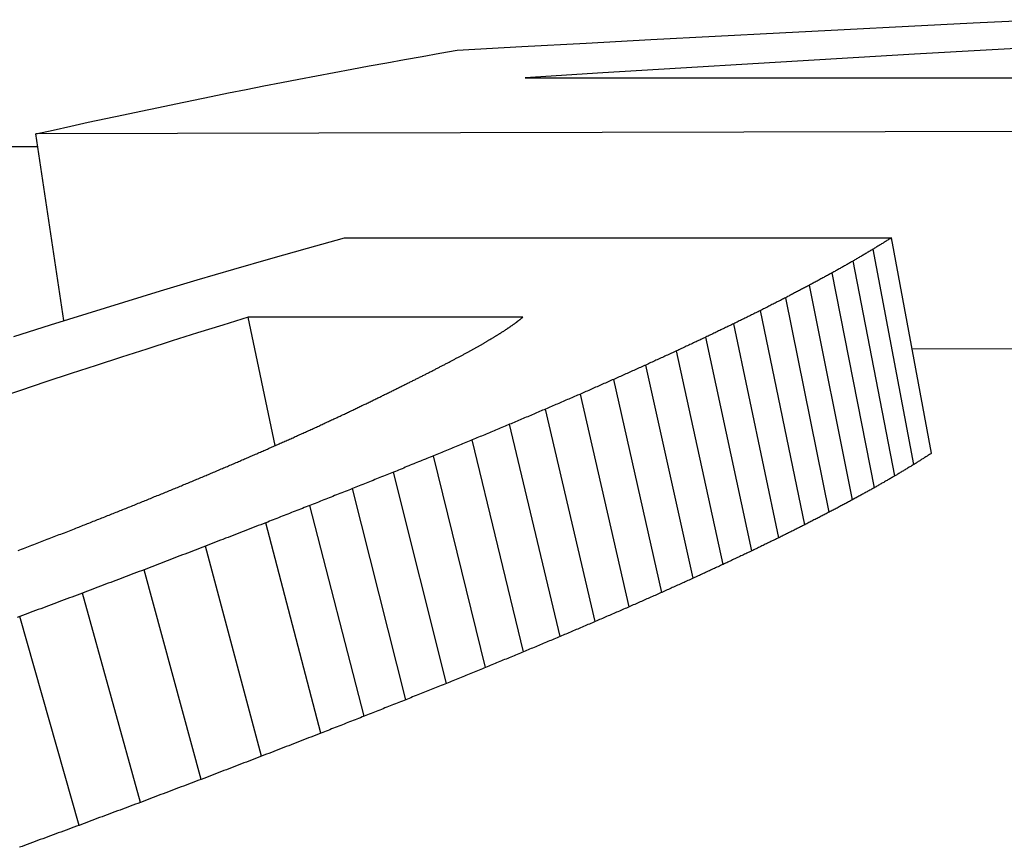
# Model space of a CAD drawing. Header units: millimetres. Extents: x -24 to 3572, y -10 to 482.
# Tile 16 of 26: x 207.5 to 209.73, y 470.83 to 472.7. Entities that reach past the tile are written whole.
import ezdxf

# ---------------------------------------------------------------- set-up
doc = ezdxf.new("R2010")
doc.units = ezdxf.units.MM
doc.layers.add('DETAIL', color=2, linetype='Continuous')

msp = doc.modelspace()

# ---------------------------------------------------------------- linework, layer by layer
at = {"layer": 'DETAIL'}
for p, q in [((208.6464, 472.5672), (211.488, 472.5672)), ((210.9235, 472.4486), (207.5391, 472.4401)), ((207.6028, 472.0178), (207.5391, 472.4401)), ((195.5755, 472.4115), (207.5434, 472.4115)), ((208.2374, 472.2053), (209.4758, 472.2052)), ((209.5665, 471.7176), (209.4758, 472.2052)), ((209.5263, 471.6922), (209.4341, 472.1794)), ((209.4831, 471.6662), (209.3893, 472.1529)), ((209.4369, 471.6396), (209.3413, 472.1258)), ((209.3875, 471.6123), (209.2903, 472.098)), ((209.335, 471.5844), (209.2362, 472.0696)), ((209.2795, 471.5558), (209.179, 472.0405)), ((208.6414, 472.0254), (208.0198, 472.0254)), ((208.0806, 471.7349), (208.0198, 472.0254)), ((209.221, 471.5265), (209.1188, 472.0107)), ((209.1593, 471.4966), (209.0555, 471.9803)), ((209.0946, 471.466), (208.9891, 471.9492)), ((210.997, 471.9567), (209.5227, 471.9531)), ((209.0268, 471.4348), (208.9196, 471.9173)), ((208.956, 471.4028), (208.8471, 471.8848)), ((208.8822, 471.3702), (208.7716, 471.8516)), ((208.8054, 471.3369), (208.693, 471.8177)), ((208.7256, 471.3029), (208.6115, 471.7831)), ((208.6429, 471.2682), (208.527, 471.7478)), ((208.5571, 471.2328), (208.4395, 471.7117)), ((208.4684, 471.1967), (208.349, 471.675)), ((208.3767, 471.1599), (208.2556, 471.6375)), ((208.282, 471.1223), (208.1591, 471.5993)), ((208.1843, 471.0841), (208.0597, 471.5604)), ((208.0498, 471.0319), (207.9228, 471.5072)), ((207.9137, 470.9797), (207.7844, 471.4541)), ((207.7761, 470.9276), (207.6446, 471.4011)), ((207.637, 470.8756), (207.5032, 471.3481))]:
    msp.add_line(p, q, dxfattribs=at)
at = {"layer": 'DETAIL', "flags": 128}
for points in [[(208.4931, 472.6298), (208.6389, 472.6379), (208.7848, 472.6459), (208.9307, 472.6538), (209.0767, 472.6616), (209.2226, 472.6693), (209.3685, 472.6768), (209.5145, 472.6843), (209.6605, 472.6916), (209.8065, 472.6988)], [(209.8802, 472.6404), (209.7039, 472.6304), (209.5276, 472.6204), (209.3513, 472.6101), (209.175, 472.5996), (208.9988, 472.589), (208.8226, 472.5782), (208.6464, 472.5672)], [(207.5391, 472.4401), (207.5787, 472.449), (207.6183, 472.4578), (207.6579, 472.4665), (207.6976, 472.4751), (207.7373, 472.4836), (207.7769, 472.4921), (207.8166, 472.5004), (207.8563, 472.5087), (207.896, 472.5169), (207.9358, 472.525), (207.9755, 472.533), (208.0153, 472.541), (208.055, 472.5488), (208.0948, 472.5566), (208.1346, 472.5643), (208.1743, 472.5719), (208.2142, 472.5795), (208.254, 472.5869), (208.2938, 472.5942), (208.3336, 472.6015), (208.3735, 472.6087), (208.4133, 472.6158), (208.4532, 472.6228), (208.4931, 472.6298)], [(207.4897, 471.982), (207.5725, 472.0083), (207.6553, 472.0342), (207.7383, 472.0598), (207.8213, 472.085), (207.9044, 472.1098), (207.9875, 472.1342), (208.0707, 472.1583), (208.154, 472.182), (208.2374, 472.2053)], [(209.4758, 472.2052), (209.4741, 472.2042), (209.4724, 472.2031), (209.4706, 472.202), (209.4689, 472.201), (209.4671, 472.1999), (209.4654, 472.1988), (209.4637, 472.1977), (209.4619, 472.1967), (209.4602, 472.1956), (209.4584, 472.1945), (209.4567, 472.1934), (209.455, 472.1924), (209.4532, 472.1913), (209.4515, 472.1902), (209.4497, 472.1891), (209.448, 472.188), (209.4463, 472.187), (209.4445, 472.1859), (209.4428, 472.1848), (209.4411, 472.1837), (209.4393, 472.1826), (209.4376, 472.1816), (209.4358, 472.1805), (209.4341, 472.1794)], [(209.4341, 472.1794), (209.4322, 472.1783), (209.4304, 472.1772), (209.4285, 472.1761), (209.4266, 472.175), (209.4248, 472.1739), (209.4229, 472.1728), (209.421, 472.1717), (209.4192, 472.1706), (209.4173, 472.1695), (209.4154, 472.1684), (209.4135, 472.1673), (209.4117, 472.1662), (209.4098, 472.1651), (209.4079, 472.164), (209.4061, 472.1629), (209.4042, 472.1618), (209.4023, 472.1607), (209.4005, 472.1596), (209.3986, 472.1585), (209.3967, 472.1573), (209.3949, 472.1562), (209.393, 472.1551), (209.3911, 472.154), (209.3893, 472.1529)], [(209.3893, 472.1529), (209.3873, 472.1518), (209.3853, 472.1507), (209.3833, 472.1495), (209.3813, 472.1484), (209.3793, 472.1473), (209.3773, 472.1462), (209.3753, 472.145), (209.3733, 472.1439), (209.3713, 472.1428), (209.3693, 472.1417), (209.3673, 472.1405), (209.3653, 472.1394), (209.3633, 472.1383), (209.3613, 472.1371), (209.3593, 472.136), (209.3573, 472.1349), (209.3553, 472.1337), (209.3533, 472.1326), (209.3513, 472.1315), (209.3493, 472.1303), (209.3473, 472.1292), (209.3453, 472.1281), (209.3433, 472.1269), (209.3413, 472.1258)], [(209.3413, 472.1258), (209.3392, 472.1246), (209.3371, 472.1235), (209.335, 472.1223), (209.3328, 472.1212), (209.3307, 472.12), (209.3286, 472.1189), (209.3265, 472.1177), (209.3243, 472.1166), (209.3222, 472.1154), (209.3201, 472.1143), (209.3179, 472.1131), (209.3158, 472.112), (209.3137, 472.1108), (209.3116, 472.1096), (209.3094, 472.1085), (209.3073, 472.1073), (209.3052, 472.1062), (209.3031, 472.105), (209.3009, 472.1038), (209.2988, 472.1027), (209.2967, 472.1015), (209.2946, 472.1003), (209.2924, 472.0992), (209.2903, 472.098)], [(209.2903, 472.098), (209.2881, 472.0968), (209.2858, 472.0957), (209.2836, 472.0945), (209.2813, 472.0933), (209.279, 472.0921), (209.2768, 472.091), (209.2745, 472.0898), (209.2723, 472.0886), (209.27, 472.0874), (209.2678, 472.0862), (209.2655, 472.085), (209.2633, 472.0839), (209.261, 472.0827), (209.2588, 472.0815), (209.2565, 472.0803), (209.2542, 472.0791), (209.252, 472.0779), (209.2497, 472.0767), (209.2475, 472.0756), (209.2452, 472.0744), (209.243, 472.0732), (209.2407, 472.072), (209.2385, 472.0708), (209.2362, 472.0696)], [(209.2362, 472.0696), (209.2338, 472.0684), (209.2315, 472.0672), (209.2291, 472.066), (209.2267, 472.0648), (209.2243, 472.0636), (209.2219, 472.0624), (209.2195, 472.0612), (209.2172, 472.06), (209.2148, 472.0587), (209.2124, 472.0575), (209.21, 472.0563), (209.2076, 472.0551), (209.2052, 472.0539), (209.2029, 472.0527), (209.2005, 472.0515), (209.1981, 472.0503), (209.1957, 472.049), (209.1933, 472.0478), (209.191, 472.0466), (209.1886, 472.0454), (209.1862, 472.0442), (209.1838, 472.0429), (209.1814, 472.0417), (209.1791, 472.0405)], [(209.1791, 472.0405), (209.1765, 472.0393), (209.174, 472.038), (209.1715, 472.0368), (209.169, 472.0356), (209.1665, 472.0343), (209.164, 472.0331), (209.1615, 472.0319), (209.159, 472.0306), (209.1564, 472.0294), (209.1539, 472.0282), (209.1514, 472.0269), (209.1489, 472.0257), (209.1464, 472.0244), (209.1439, 472.0232), (209.1414, 472.022), (209.1389, 472.0207), (209.1364, 472.0195), (209.1339, 472.0182), (209.1313, 472.017), (209.1288, 472.0157), (209.1263, 472.0145), (209.1238, 472.0132), (209.1213, 472.012), (209.1188, 472.0107)], [(208.0198, 472.0254), (207.9624, 472.0077), (207.9051, 471.9898), (207.8478, 471.9718), (207.7905, 471.9535), (207.7332, 471.9351), (207.676, 471.9165), (207.6189, 471.8978), (207.5617, 471.8789), (207.5046, 471.8598), (207.4476, 471.8405)], [(208.6248, 472.0124), (208.6255, 472.0129), (208.6262, 472.0135), (208.6268, 472.014), (208.6275, 472.0145), (208.6282, 472.0151), (208.6289, 472.0156), (208.6296, 472.0162), (208.6303, 472.0167), (208.631, 472.0173), (208.6317, 472.0178), (208.6324, 472.0183), (208.6331, 472.0189), (208.6338, 472.0194), (208.6345, 472.02), (208.6352, 472.0205), (208.6359, 472.0211), (208.6365, 472.0216), (208.6372, 472.0221), (208.6379, 472.0227), (208.6386, 472.0232), (208.6393, 472.0238), (208.64, 472.0243), (208.6407, 472.0248), (208.6414, 472.0254)], [(208.5795, 471.9825), (208.5805, 471.9831), (208.5815, 471.9838), (208.5826, 471.9844), (208.5836, 471.9851), (208.5846, 471.9857), (208.5857, 471.9864), (208.5867, 471.987), (208.5877, 471.9877), (208.5887, 471.9883), (208.5898, 471.989), (208.5908, 471.9896), (208.5918, 471.9903), (208.5928, 471.9909), (208.5939, 471.9916), (208.5949, 471.9922), (208.5959, 471.9929), (208.5969, 471.9935), (208.598, 471.9942), (208.599, 471.9948), (208.6, 471.9955), (208.6011, 471.9961), (208.6021, 471.9968), (208.6031, 471.9974), (208.6041, 471.9981)], [(208.6041, 471.9981), (208.605, 471.9987), (208.6059, 471.9993), (208.6067, 471.9999), (208.6076, 472.0005), (208.6084, 472.0011), (208.6093, 472.0017), (208.6101, 472.0023), (208.611, 472.0028), (208.6119, 472.0034), (208.6127, 472.004), (208.6136, 472.0046), (208.6144, 472.0052), (208.6153, 472.0058), (208.6162, 472.0064), (208.617, 472.007), (208.6179, 472.0076), (208.6187, 472.0082), (208.6196, 472.0088), (208.6205, 472.0094), (208.6213, 472.01), (208.6222, 472.0106), (208.623, 472.0112), (208.6239, 472.0118), (208.6248, 472.0124)], [(209.1188, 472.0107), (209.1162, 472.0095), (209.1135, 472.0082), (209.1109, 472.007), (209.1082, 472.0057), (209.1056, 472.0044), (209.1029, 472.0032), (209.1003, 472.0019), (209.0977, 472.0006), (209.095, 471.9994), (209.0924, 471.9981), (209.0897, 471.9969), (209.0871, 471.9956), (209.0845, 471.9943), (209.0818, 471.993), (209.0792, 471.9918), (209.0766, 471.9905), (209.0739, 471.9892), (209.0713, 471.988), (209.0686, 471.9867), (209.066, 471.9854), (209.0634, 471.9841), (209.0607, 471.9829), (209.0581, 471.9816), (209.0554, 471.9803)], [(208.5509, 471.9656), (208.5521, 471.9663), (208.5533, 471.967), (208.5545, 471.9677), (208.5556, 471.9684), (208.5568, 471.9691), (208.558, 471.9698), (208.5592, 471.9705), (208.5604, 471.9712), (208.5616, 471.9719), (208.5628, 471.9726), (208.564, 471.9733), (208.5652, 471.974), (208.5664, 471.9747), (208.5676, 471.9754), (208.5688, 471.9762), (208.57, 471.9769), (208.5711, 471.9776), (208.5723, 471.9783), (208.5735, 471.979), (208.5747, 471.9797), (208.5759, 471.9804), (208.5771, 471.9811), (208.5783, 471.9818), (208.5795, 471.9825)], [(209.0554, 471.9803), (209.0527, 471.979), (209.0499, 471.9777), (209.0471, 471.9764), (209.0444, 471.9751), (209.0416, 471.9739), (209.0388, 471.9726), (209.0361, 471.9713), (209.0333, 471.97), (209.0305, 471.9687), (209.0278, 471.9674), (209.025, 471.9661), (209.0222, 471.9648), (209.0195, 471.9635), (209.0167, 471.9622), (209.0139, 471.9609), (209.0112, 471.9596), (209.0084, 471.9583), (209.0056, 471.957), (209.0029, 471.9557), (209.0001, 471.9544), (208.9973, 471.9531), (208.9946, 471.9518), (208.9918, 471.9505), (208.9891, 471.9492)], [(208.4817, 471.9276), (208.4832, 471.9284), (208.4847, 471.9292), (208.4862, 471.9301), (208.4878, 471.9309), (208.4893, 471.9317), (208.4908, 471.9325), (208.4923, 471.9334), (208.4939, 471.9342), (208.4954, 471.935), (208.4969, 471.9358), (208.4984, 471.9366), (208.5, 471.9375), (208.5015, 471.9383), (208.503, 471.9391), (208.5045, 471.9399), (208.5061, 471.9407), (208.5076, 471.9416), (208.5091, 471.9424), (208.5106, 471.9432), (208.5122, 471.944), (208.5137, 471.9448), (208.5152, 471.9456), (208.5167, 471.9465), (208.5183, 471.9473)], [(208.5183, 471.9473), (208.5196, 471.948), (208.521, 471.9488), (208.5223, 471.9496), (208.5237, 471.9503), (208.5251, 471.9511), (208.5264, 471.9519), (208.5278, 471.9526), (208.5291, 471.9534), (208.5305, 471.9541), (208.5318, 471.9549), (208.5332, 471.9557), (208.5346, 471.9564), (208.5359, 471.9572), (208.5373, 471.958), (208.5386, 471.9587), (208.54, 471.9595), (208.5414, 471.9602), (208.5427, 471.961), (208.5441, 471.9618), (208.5454, 471.9625), (208.5468, 471.9633), (208.5482, 471.964), (208.5495, 471.9648), (208.5509, 471.9656)], [(208.9891, 471.9492), (208.9862, 471.9478), (208.9833, 471.9465), (208.9804, 471.9452), (208.9775, 471.9439), (208.9746, 471.9426), (208.9717, 471.9413), (208.9688, 471.9399), (208.9659, 471.9386), (208.963, 471.9373), (208.9601, 471.936), (208.9572, 471.9346), (208.9543, 471.9333), (208.9514, 471.932), (208.9485, 471.9307), (208.9456, 471.9293), (208.9427, 471.928), (208.9398, 471.9267), (208.9369, 471.9253), (208.934, 471.924), (208.9311, 471.9227), (208.9283, 471.9213), (208.9254, 471.92), (208.9225, 471.9187), (208.9196, 471.9173)], [(208.4411, 471.9065), (208.4428, 471.9074), (208.4445, 471.9083), (208.4462, 471.9091), (208.4479, 471.91), (208.4496, 471.9109), (208.4513, 471.9118), (208.453, 471.9127), (208.4546, 471.9136), (208.4563, 471.9144), (208.458, 471.9153), (208.4597, 471.9162), (208.4614, 471.9171), (208.4631, 471.918), (208.4648, 471.9188), (208.4665, 471.9197), (208.4682, 471.9206), (208.4699, 471.9215), (208.4715, 471.9223), (208.4732, 471.9232), (208.4749, 471.9241), (208.4766, 471.925), (208.4783, 471.9258), (208.48, 471.9267), (208.4817, 471.9276)], [(208.3966, 471.8839), (208.3985, 471.8849), (208.4003, 471.8858), (208.4022, 471.8868), (208.404, 471.8877), (208.4059, 471.8886), (208.4077, 471.8896), (208.4096, 471.8905), (208.4115, 471.8915), (208.4133, 471.8924), (208.4152, 471.8934), (208.417, 471.8943), (208.4189, 471.8952), (208.4207, 471.8962), (208.4226, 471.8971), (208.4244, 471.8981), (208.4263, 471.899), (208.4281, 471.8999), (208.43, 471.9009), (208.4319, 471.9018), (208.4337, 471.9027), (208.4356, 471.9037), (208.4374, 471.9046), (208.4393, 471.9056), (208.4411, 471.9065)], [(208.9196, 471.9173), (208.9166, 471.916), (208.9135, 471.9146), (208.9105, 471.9133), (208.9075, 471.9119), (208.9045, 471.9106), (208.9014, 471.9092), (208.8984, 471.9079), (208.8954, 471.9065), (208.8924, 471.9052), (208.8894, 471.9038), (208.8863, 471.9025), (208.8833, 471.9011), (208.8803, 471.8998), (208.8773, 471.8984), (208.8742, 471.8971), (208.8712, 471.8957), (208.8682, 471.8943), (208.8652, 471.893), (208.8622, 471.8916), (208.8591, 471.8903), (208.8561, 471.8889), (208.8531, 471.8875), (208.8501, 471.8862), (208.8471, 471.8848)], [(208.3482, 471.8598), (208.3502, 471.8608), (208.3522, 471.8619), (208.3542, 471.8629), (208.3562, 471.8639), (208.3583, 471.8649), (208.3603, 471.8659), (208.3623, 471.8669), (208.3643, 471.8679), (208.3663, 471.8689), (208.3684, 471.8699), (208.3704, 471.8709), (208.3724, 471.8719), (208.3744, 471.8729), (208.3764, 471.8739), (208.3784, 471.8749), (208.3805, 471.8759), (208.3825, 471.8769), (208.3845, 471.8779), (208.3865, 471.8789), (208.3885, 471.8799), (208.3906, 471.8809), (208.3926, 471.8819), (208.3946, 471.8829), (208.3966, 471.8839)], [(208.8471, 471.8848), (208.8439, 471.8834), (208.8408, 471.882), (208.8376, 471.8807), (208.8345, 471.8793), (208.8313, 471.8779), (208.8282, 471.8765), (208.825, 471.8752), (208.8219, 471.8738), (208.8187, 471.8724), (208.8156, 471.871), (208.8124, 471.8696), (208.8093, 471.8683), (208.8061, 471.8669), (208.803, 471.8655), (208.7999, 471.8641), (208.7967, 471.8627), (208.7936, 471.8613), (208.7904, 471.8599), (208.7873, 471.8585), (208.7841, 471.8572), (208.781, 471.8558), (208.7778, 471.8544), (208.7747, 471.853), (208.7716, 471.8516)], [(208.2958, 471.8342), (208.2979, 471.8353), (208.3001, 471.8364), (208.3023, 471.8374), (208.3045, 471.8385), (208.3067, 471.8396), (208.3089, 471.8406), (208.311, 471.8417), (208.3132, 471.8428), (208.3154, 471.8439), (208.3176, 471.8449), (208.3198, 471.846), (208.322, 471.8471), (208.3241, 471.8481), (208.3263, 471.8492), (208.3285, 471.8503), (208.3307, 471.8513), (208.3329, 471.8524), (208.3351, 471.8535), (208.3372, 471.8545), (208.3394, 471.8556), (208.3416, 471.8567), (208.3438, 471.8577), (208.346, 471.8588), (208.3482, 471.8598)], [(208.7716, 471.8516), (208.7683, 471.8502), (208.765, 471.8488), (208.7617, 471.8474), (208.7585, 471.846), (208.7552, 471.8446), (208.7519, 471.8432), (208.7486, 471.8417), (208.7454, 471.8403), (208.7421, 471.8389), (208.7388, 471.8375), (208.7356, 471.8361), (208.7323, 471.8347), (208.729, 471.8333), (208.7257, 471.8319), (208.7225, 471.8304), (208.7192, 471.829), (208.7159, 471.8276), (208.7127, 471.8262), (208.7094, 471.8248), (208.7061, 471.8234), (208.7028, 471.8219), (208.6996, 471.8205), (208.6963, 471.8191), (208.693, 471.8177)], [(208.2401, 471.8076), (208.2425, 471.8087), (208.2448, 471.8098), (208.2471, 471.8109), (208.2494, 471.812), (208.2517, 471.8131), (208.254, 471.8142), (208.2564, 471.8154), (208.2587, 471.8165), (208.261, 471.8176), (208.2633, 471.8187), (208.2656, 471.8198), (208.2679, 471.8209), (208.2703, 471.822), (208.2726, 471.8231), (208.2749, 471.8242), (208.2772, 471.8254), (208.2795, 471.8265), (208.2819, 471.8276), (208.2842, 471.8287), (208.2865, 471.8298), (208.2888, 471.8309), (208.2911, 471.832), (208.2934, 471.8331), (208.2958, 471.8342)], [(208.693, 471.8177), (208.6896, 471.8162), (208.6862, 471.8148), (208.6828, 471.8134), (208.6794, 471.8119), (208.676, 471.8105), (208.6726, 471.8091), (208.6693, 471.8076), (208.6659, 471.8062), (208.6625, 471.8048), (208.6591, 471.8033), (208.6557, 471.8019), (208.6523, 471.8004), (208.6489, 471.799), (208.6455, 471.7976), (208.6421, 471.7961), (208.6387, 471.7947), (208.6353, 471.7932), (208.6319, 471.7918), (208.6285, 471.7903), (208.6251, 471.7889), (208.6217, 471.7874), (208.6183, 471.786), (208.6149, 471.7845), (208.6115, 471.7831)], [(208.182, 471.7805), (208.1844, 471.7816), (208.1869, 471.7827), (208.1893, 471.7839), (208.1917, 471.785), (208.1941, 471.7861), (208.1966, 471.7873), (208.199, 471.7884), (208.2014, 471.7895), (208.2038, 471.7907), (208.2062, 471.7918), (208.2087, 471.7929), (208.2111, 471.794), (208.2135, 471.7952), (208.2159, 471.7963), (208.2183, 471.7974), (208.2208, 471.7986), (208.2232, 471.7997), (208.2256, 471.8008), (208.228, 471.8019), (208.2305, 471.8031), (208.2329, 471.8042), (208.2353, 471.8053), (208.2377, 471.8064), (208.2401, 471.8076)], [(208.1214, 471.7529), (208.1239, 471.754), (208.1264, 471.7552), (208.129, 471.7564), (208.1315, 471.7575), (208.134, 471.7587), (208.1365, 471.7598), (208.1391, 471.761), (208.1416, 471.7621), (208.1441, 471.7633), (208.1466, 471.7644), (208.1492, 471.7656), (208.1517, 471.7667), (208.1542, 471.7679), (208.1567, 471.769), (208.1593, 471.7702), (208.1618, 471.7713), (208.1643, 471.7725), (208.1669, 471.7736), (208.1694, 471.7747), (208.1719, 471.7759), (208.1744, 471.777), (208.177, 471.7782), (208.1795, 471.7793), (208.182, 471.7805)], [(208.6115, 471.7831), (208.608, 471.7816), (208.6045, 471.7802), (208.601, 471.7787), (208.5974, 471.7772), (208.5939, 471.7758), (208.5904, 471.7743), (208.5869, 471.7728), (208.5834, 471.7714), (208.5798, 471.7699), (208.5763, 471.7684), (208.5728, 471.767), (208.5693, 471.7655), (208.5657, 471.764), (208.5622, 471.7625), (208.5587, 471.7611), (208.5552, 471.7596), (208.5517, 471.7581), (208.5481, 471.7566), (208.5446, 471.7552), (208.5411, 471.7537), (208.5376, 471.7522), (208.5341, 471.7507), (208.5305, 471.7492), (208.527, 471.7478)], [(208.0582, 471.7249), (208.0609, 471.7261), (208.0635, 471.7272), (208.0661, 471.7284), (208.0687, 471.7296), (208.0714, 471.7307), (208.074, 471.7319), (208.0766, 471.7331), (208.0793, 471.7343), (208.0819, 471.7354), (208.0845, 471.7366), (208.0872, 471.7378), (208.0898, 471.7389), (208.0924, 471.7401), (208.0951, 471.7413), (208.0977, 471.7424), (208.1003, 471.7436), (208.103, 471.7448), (208.1056, 471.7459), (208.1082, 471.7471), (208.1108, 471.7482), (208.1135, 471.7494), (208.1161, 471.7506), (208.1187, 471.7517), (208.1214, 471.7529)], [(208.527, 471.7478), (208.5234, 471.7463), (208.5197, 471.7448), (208.5161, 471.7433), (208.5124, 471.7418), (208.5088, 471.7403), (208.5051, 471.7388), (208.5015, 471.7373), (208.4978, 471.7358), (208.4942, 471.7343), (208.4906, 471.7328), (208.4869, 471.7313), (208.4833, 471.7298), (208.4796, 471.7283), (208.476, 471.7268), (208.4723, 471.7253), (208.4687, 471.7238), (208.465, 471.7223), (208.4614, 471.7208), (208.4578, 471.7193), (208.4541, 471.7178), (208.4505, 471.7163), (208.4468, 471.7148), (208.4432, 471.7133), (208.4395, 471.7117)], [(207.9926, 471.6964), (207.9953, 471.6976), (207.9981, 471.6988), (208.0008, 471.7), (208.0035, 471.7012), (208.0063, 471.7024), (208.009, 471.7035), (208.0117, 471.7047), (208.0145, 471.7059), (208.0172, 471.7071), (208.0199, 471.7083), (208.0227, 471.7095), (208.0254, 471.7107), (208.0281, 471.7119), (208.0309, 471.713), (208.0336, 471.7142), (208.0363, 471.7154), (208.0391, 471.7166), (208.0418, 471.7178), (208.0445, 471.719), (208.0473, 471.7202), (208.05, 471.7213), (208.0528, 471.7225), (208.0555, 471.7237), (208.0582, 471.7249)], [(208.4395, 471.7117), (208.4358, 471.7102), (208.432, 471.7087), (208.4282, 471.7072), (208.4244, 471.7057), (208.4207, 471.7041), (208.4169, 471.7026), (208.4131, 471.7011), (208.4094, 471.6996), (208.4056, 471.698), (208.4018, 471.6965), (208.398, 471.695), (208.3943, 471.6934), (208.3905, 471.6919), (208.3867, 471.6904), (208.383, 471.6888), (208.3792, 471.6873), (208.3754, 471.6858), (208.3717, 471.6842), (208.3679, 471.6827), (208.3641, 471.6812), (208.3603, 471.6796), (208.3566, 471.6781), (208.3528, 471.6765), (208.349, 471.675)], [(209.5665, 471.7176), (209.5648, 471.7166), (209.5631, 471.7155), (209.5614, 471.7145), (209.5598, 471.7134), (209.5581, 471.7124), (209.5564, 471.7113), (209.5548, 471.7103), (209.5531, 471.7092), (209.5514, 471.7081), (209.5497, 471.7071), (209.5481, 471.706), (209.5464, 471.705), (209.5447, 471.7039), (209.5431, 471.7029), (209.5414, 471.7018), (209.5397, 471.7007), (209.538, 471.6997), (209.5364, 471.6986), (209.5347, 471.6976), (209.533, 471.6965), (209.5314, 471.6954), (209.5297, 471.6944), (209.528, 471.6933), (209.5263, 471.6922)], [(207.9244, 471.6674), (207.9273, 471.6686), (207.9301, 471.6699), (207.9329, 471.6711), (207.9358, 471.6723), (207.9386, 471.6735), (207.9414, 471.6747), (207.9443, 471.6759), (207.9471, 471.6771), (207.95, 471.6783), (207.9528, 471.6795), (207.9556, 471.6808), (207.9585, 471.682), (207.9613, 471.6832), (207.9642, 471.6844), (207.967, 471.6856), (207.9699, 471.6868), (207.9727, 471.688), (207.9755, 471.6892), (207.9784, 471.6904), (207.9812, 471.6916), (207.9841, 471.6928), (207.9869, 471.694), (207.9897, 471.6952), (207.9926, 471.6964)], [(209.5263, 471.6922), (209.5245, 471.6912), (209.5227, 471.6901), (209.5209, 471.689), (209.5191, 471.6879), (209.5173, 471.6868), (209.5155, 471.6858), (209.5137, 471.6847), (209.5119, 471.6836), (209.5101, 471.6825), (209.5083, 471.6814), (209.5065, 471.6804), (209.5047, 471.6793), (209.5029, 471.6782), (209.5011, 471.6771), (209.4993, 471.676), (209.4975, 471.6749), (209.4957, 471.6738), (209.4939, 471.6728), (209.4921, 471.6717), (209.4903, 471.6706), (209.4885, 471.6695), (209.4867, 471.6684), (209.4849, 471.6673), (209.4831, 471.6662)], [(207.8538, 471.638), (207.8567, 471.6392), (207.8596, 471.6405), (207.8626, 471.6417), (207.8655, 471.6429), (207.8685, 471.6442), (207.8714, 471.6454), (207.8744, 471.6466), (207.8773, 471.6479), (207.8802, 471.6491), (207.8832, 471.6503), (207.8861, 471.6515), (207.8891, 471.6528), (207.892, 471.654), (207.895, 471.6552), (207.8979, 471.6564), (207.9008, 471.6577), (207.9038, 471.6589), (207.9067, 471.6601), (207.9097, 471.6613), (207.9126, 471.6626), (207.9156, 471.6638), (207.9185, 471.665), (207.9215, 471.6662), (207.9244, 471.6674)], [(208.349, 471.675), (208.3451, 471.6734), (208.3412, 471.6719), (208.3374, 471.6703), (208.3335, 471.6688), (208.3296, 471.6672), (208.3257, 471.6657), (208.3218, 471.6641), (208.3179, 471.6626), (208.314, 471.661), (208.3101, 471.6595), (208.3062, 471.6579), (208.3023, 471.6563), (208.2984, 471.6548), (208.2945, 471.6532), (208.2906, 471.6516), (208.2867, 471.6501), (208.2828, 471.6485), (208.2789, 471.6469), (208.275, 471.6454), (208.2712, 471.6438), (208.2673, 471.6422), (208.2634, 471.6407), (208.2595, 471.6391), (208.2556, 471.6375)], [(209.4831, 471.6662), (209.4812, 471.6651), (209.4793, 471.664), (209.4774, 471.6629), (209.4754, 471.6618), (209.4735, 471.6607), (209.4716, 471.6596), (209.4696, 471.6585), (209.4677, 471.6574), (209.4658, 471.6563), (209.4638, 471.6552), (209.4619, 471.6541), (209.46, 471.6529), (209.4581, 471.6518), (209.4561, 471.6507), (209.4542, 471.6496), (209.4523, 471.6485), (209.4504, 471.6474), (209.4484, 471.6463), (209.4465, 471.6452), (209.4446, 471.644), (209.4426, 471.6429), (209.4407, 471.6418), (209.4388, 471.6407), (209.4369, 471.6396)], [(207.7806, 471.6081), (207.7836, 471.6093), (207.7867, 471.6106), (207.7897, 471.6118), (207.7928, 471.6131), (207.7958, 471.6144), (207.7989, 471.6156), (207.8019, 471.6169), (207.805, 471.6181), (207.808, 471.6194), (207.8111, 471.6206), (207.8141, 471.6218), (207.8172, 471.6231), (207.8202, 471.6243), (207.8233, 471.6256), (207.8263, 471.6268), (207.8294, 471.6281), (207.8324, 471.6293), (207.8355, 471.6306), (207.8385, 471.6318), (207.8416, 471.633), (207.8446, 471.6343), (207.8476, 471.6355), (207.8507, 471.6368), (207.8538, 471.638)], [(208.2556, 471.6375), (208.2516, 471.6359), (208.2475, 471.6344), (208.2435, 471.6328), (208.2395, 471.6312), (208.2355, 471.6296), (208.2315, 471.628), (208.2274, 471.6264), (208.2234, 471.6249), (208.2194, 471.6233), (208.2154, 471.6217), (208.2114, 471.6201), (208.2073, 471.6185), (208.2033, 471.6169), (208.1993, 471.6153), (208.1953, 471.6137), (208.1913, 471.6121), (208.1873, 471.6105), (208.1832, 471.6089), (208.1792, 471.6073), (208.1752, 471.6057), (208.1712, 471.6041), (208.1672, 471.6025), (208.1632, 471.6009), (208.1591, 471.5993)], [(209.4369, 471.6396), (209.4348, 471.6384), (209.4327, 471.6373), (209.4307, 471.6362), (209.4286, 471.6351), (209.4266, 471.6339), (209.4245, 471.6328), (209.4224, 471.6317), (209.4204, 471.6305), (209.4183, 471.6294), (209.4163, 471.6283), (209.4142, 471.6271), (209.4122, 471.626), (209.4101, 471.6248), (209.408, 471.6237), (209.406, 471.6226), (209.4039, 471.6214), (209.4019, 471.6203), (209.3998, 471.6192), (209.3978, 471.618), (209.3957, 471.6169), (209.3936, 471.6157), (209.3916, 471.6146), (209.3895, 471.6134), (209.3875, 471.6123)], [(209.3875, 471.6123), (209.3853, 471.6111), (209.3831, 471.61), (209.3809, 471.6088), (209.3787, 471.6077), (209.3765, 471.6065), (209.3744, 471.6054), (209.3722, 471.6042), (209.37, 471.603), (209.3678, 471.6019), (209.3656, 471.6007), (209.3634, 471.5995), (209.3612, 471.5984), (209.3591, 471.5972), (209.3569, 471.5961), (209.3547, 471.5949), (209.3525, 471.5937), (209.3503, 471.5926), (209.3481, 471.5914), (209.346, 471.5902), (209.3438, 471.589), (209.3416, 471.5879), (209.3394, 471.5867), (209.3372, 471.5855), (209.335, 471.5844)], [(207.7049, 471.5777), (207.7081, 471.579), (207.7112, 471.5802), (207.7144, 471.5815), (207.7175, 471.5828), (207.7207, 471.5841), (207.7238, 471.5853), (207.727, 471.5866), (207.7301, 471.5879), (207.7333, 471.5891), (207.7364, 471.5904), (207.7396, 471.5917), (207.7427, 471.5929), (207.7459, 471.5942), (207.749, 471.5955), (207.7522, 471.5967), (207.7554, 471.598), (207.7585, 471.5993), (207.7617, 471.6005), (207.7648, 471.6018), (207.768, 471.6031), (207.7711, 471.6043), (207.7743, 471.6056), (207.7774, 471.6068), (207.7806, 471.6081)], [(208.1591, 471.5993), (208.155, 471.5977), (208.1509, 471.5961), (208.1467, 471.5945), (208.1426, 471.5929), (208.1384, 471.5913), (208.1343, 471.5896), (208.1301, 471.588), (208.126, 471.5864), (208.1218, 471.5848), (208.1177, 471.5832), (208.1136, 471.5815), (208.1094, 471.5799), (208.1053, 471.5783), (208.1011, 471.5767), (208.097, 471.575), (208.0928, 471.5734), (208.0887, 471.5718), (208.0846, 471.5702), (208.0804, 471.5685), (208.0763, 471.5669), (208.0721, 471.5653), (208.068, 471.5636), (208.0639, 471.562), (208.0597, 471.5604)], [(207.6268, 471.5468), (207.63, 471.5481), (207.6333, 471.5494), (207.6365, 471.5507), (207.6398, 471.552), (207.643, 471.5533), (207.6463, 471.5546), (207.6496, 471.5559), (207.6528, 471.5571), (207.6561, 471.5584), (207.6593, 471.5597), (207.6626, 471.561), (207.6658, 471.5623), (207.6691, 471.5636), (207.6724, 471.5649), (207.6756, 471.5662), (207.6789, 471.5674), (207.6821, 471.5687), (207.6854, 471.57), (207.6886, 471.5713), (207.6919, 471.5726), (207.6952, 471.5739), (207.6984, 471.5751), (207.7017, 471.5764), (207.7049, 471.5777)], [(209.335, 471.5844), (209.3327, 471.5832), (209.3304, 471.582), (209.3281, 471.5808), (209.3258, 471.5796), (209.3235, 471.5784), (209.3212, 471.5773), (209.3188, 471.5761), (209.3165, 471.5749), (209.3142, 471.5737), (209.3119, 471.5725), (209.3096, 471.5713), (209.3073, 471.5701), (209.305, 471.5689), (209.3027, 471.5678), (209.3003, 471.5666), (209.298, 471.5654), (209.2957, 471.5642), (209.2934, 471.563), (209.2911, 471.5618), (209.2888, 471.5606), (209.2865, 471.5594), (209.2842, 471.5582), (209.2818, 471.557), (209.2795, 471.5558)], [(207.5345, 471.511), (207.5383, 471.5125), (207.5422, 471.514), (207.546, 471.5155), (207.5498, 471.517), (207.5537, 471.5185), (207.5575, 471.52), (207.5614, 471.5215), (207.5652, 471.523), (207.5691, 471.5245), (207.5729, 471.526), (207.5768, 471.5275), (207.5806, 471.5289), (207.5845, 471.5304), (207.5883, 471.5319), (207.5921, 471.5334), (207.596, 471.5349), (207.5998, 471.5364), (207.6037, 471.5379), (207.6075, 471.5394), (207.6114, 471.5409), (207.6152, 471.5424), (207.6191, 471.5438), (207.6229, 471.5453), (207.6268, 471.5468)], [(208.0597, 471.5604), (208.054, 471.5582), (208.0483, 471.556), (208.0426, 471.5538), (208.0369, 471.5516), (208.0312, 471.5494), (208.0255, 471.5472), (208.0198, 471.545), (208.0141, 471.5428), (208.0084, 471.5406), (208.0026, 471.5384), (207.9969, 471.5361), (207.9912, 471.5339), (207.9855, 471.5317), (207.9798, 471.5295), (207.9741, 471.5273), (207.9684, 471.5251), (207.9627, 471.5228), (207.957, 471.5206), (207.9513, 471.5184), (207.9456, 471.5162), (207.9399, 471.5139), (207.9342, 471.5117), (207.9285, 471.5095), (207.9228, 471.5072)], [(209.2795, 471.5558), (209.2771, 471.5546), (209.2746, 471.5534), (209.2722, 471.5522), (209.2698, 471.5509), (209.2673, 471.5497), (209.2649, 471.5485), (209.2624, 471.5473), (209.26, 471.5461), (209.2576, 471.5449), (209.2551, 471.5437), (209.2527, 471.5424), (209.2502, 471.5412), (209.2478, 471.54), (209.2453, 471.5388), (209.2429, 471.5376), (209.2405, 471.5363), (209.238, 471.5351), (209.2356, 471.5339), (209.2332, 471.5327), (209.2307, 471.5315), (209.2283, 471.5302), (209.2258, 471.529), (209.2234, 471.5278), (209.221, 471.5265)], [(209.221, 471.5265), (209.2184, 471.5253), (209.2158, 471.5241), (209.2132, 471.5228), (209.2107, 471.5216), (209.2081, 471.5204), (209.2055, 471.5191), (209.203, 471.5179), (209.2004, 471.5166), (209.1978, 471.5154), (209.1953, 471.5141), (209.1927, 471.5129), (209.1901, 471.5117), (209.1875, 471.5104), (209.185, 471.5092), (209.1824, 471.5079), (209.1798, 471.5067), (209.1773, 471.5054), (209.1747, 471.5042), (209.1721, 471.5029), (209.1696, 471.5017), (209.167, 471.5004), (209.1644, 471.4991), (209.1619, 471.4979), (209.1593, 471.4966)], [(207.4992, 471.4975), (207.5031, 471.499), (207.507, 471.5005), (207.5109, 471.502), (207.5149, 471.5035), (207.5188, 471.505), (207.5227, 471.5065), (207.5266, 471.508), (207.5305, 471.5095), (207.5345, 471.511)], [(207.9228, 471.5072), (207.9171, 471.5051), (207.9113, 471.5029), (207.9055, 471.5007), (207.8997, 471.4985), (207.894, 471.4963), (207.8882, 471.4941), (207.8824, 471.4919), (207.8767, 471.4896), (207.8709, 471.4874), (207.8651, 471.4852), (207.8594, 471.483), (207.8536, 471.4808), (207.8478, 471.4786), (207.8421, 471.4764), (207.8363, 471.4742), (207.8305, 471.4719), (207.8248, 471.4697), (207.819, 471.4675), (207.8132, 471.4653), (207.8075, 471.463), (207.8017, 471.4608), (207.796, 471.4586), (207.7902, 471.4564), (207.7844, 471.4541)], [(209.1593, 471.4966), (209.1566, 471.4954), (209.1539, 471.4941), (209.1512, 471.4928), (209.1485, 471.4916), (209.1458, 471.4903), (209.1431, 471.489), (209.1404, 471.4878), (209.1377, 471.4865), (209.135, 471.4852), (209.1323, 471.484), (209.1296, 471.4827), (209.1269, 471.4814), (209.1242, 471.4801), (209.1215, 471.4789), (209.1188, 471.4776), (209.1161, 471.4763), (209.1135, 471.475), (209.1108, 471.4737), (209.1081, 471.4725), (209.1054, 471.4712), (209.1027, 471.4699), (209.1, 471.4686), (209.0973, 471.4673), (209.0946, 471.466)], [(209.0946, 471.466), (209.0918, 471.4648), (209.0889, 471.4635), (209.0861, 471.4622), (209.0833, 471.4609), (209.0805, 471.4596), (209.0776, 471.4583), (209.0748, 471.457), (209.072, 471.4557), (209.0692, 471.4544), (209.0663, 471.4531), (209.0635, 471.4518), (209.0607, 471.4505), (209.0579, 471.4492), (209.055, 471.4479), (209.0522, 471.4466), (209.0494, 471.4452), (209.0466, 471.4439), (209.0437, 471.4426), (209.0409, 471.4413), (209.0381, 471.44), (209.0353, 471.4387), (209.0325, 471.4374), (209.0296, 471.4361), (209.0268, 471.4348)], [(207.7844, 471.4541), (207.7786, 471.4519), (207.7728, 471.4497), (207.7669, 471.4475), (207.7611, 471.4454), (207.7553, 471.4432), (207.7494, 471.441), (207.7436, 471.4388), (207.7378, 471.4365), (207.732, 471.4343), (207.7261, 471.4321), (207.7203, 471.4299), (207.7145, 471.4277), (207.7086, 471.4255), (207.7028, 471.4233), (207.697, 471.4211), (207.6912, 471.4189), (207.6853, 471.4166), (207.6795, 471.4144), (207.6737, 471.4122), (207.6679, 471.41), (207.662, 471.4078), (207.6562, 471.4055), (207.6504, 471.4033), (207.6446, 471.4011)], [(209.0268, 471.4348), (209.0239, 471.4334), (209.0209, 471.4321), (209.018, 471.4308), (209.015, 471.4295), (209.0121, 471.4281), (209.0091, 471.4268), (209.0062, 471.4255), (209.0032, 471.4242), (209.0003, 471.4228), (208.9973, 471.4215), (208.9944, 471.4202), (208.9914, 471.4189), (208.9884, 471.4175), (208.9855, 471.4162), (208.9826, 471.4148), (208.9796, 471.4135), (208.9767, 471.4122), (208.9737, 471.4108), (208.9708, 471.4095), (208.9678, 471.4082), (208.9649, 471.4068), (208.9619, 471.4055), (208.959, 471.4041), (208.956, 471.4028)], [(207.6446, 471.4011), (207.6387, 471.3989), (207.6328, 471.3967), (207.6269, 471.3945), (207.621, 471.3923), (207.6151, 471.3901), (207.6092, 471.3879), (207.6033, 471.3857), (207.5974, 471.3835), (207.5915, 471.3813), (207.5856, 471.3791), (207.5797, 471.3769), (207.5739, 471.3747), (207.568, 471.3725), (207.5621, 471.3703), (207.5562, 471.3681), (207.5503, 471.3659), (207.5444, 471.3637), (207.5385, 471.3615), (207.5326, 471.3592), (207.5267, 471.357), (207.5209, 471.3548), (207.515, 471.3526), (207.5091, 471.3504), (207.5032, 471.3481)], [(208.956, 471.4028), (208.9529, 471.4015), (208.9499, 471.4001), (208.9468, 471.3988), (208.9437, 471.3974), (208.9406, 471.3961), (208.9376, 471.3947), (208.9345, 471.3933), (208.9314, 471.392), (208.9283, 471.3906), (208.9252, 471.3893), (208.9222, 471.3879), (208.9191, 471.3866), (208.916, 471.3852), (208.913, 471.3838), (208.9099, 471.3825), (208.9068, 471.3811), (208.9037, 471.3797), (208.9007, 471.3784), (208.8976, 471.377), (208.8945, 471.3756), (208.8914, 471.3743), (208.8884, 471.3729), (208.8853, 471.3715), (208.8822, 471.3702)], [(208.8822, 471.3702), (208.879, 471.3688), (208.8758, 471.3674), (208.8726, 471.366), (208.8694, 471.3647), (208.8662, 471.3633), (208.863, 471.3619), (208.8598, 471.3605), (208.8566, 471.3591), (208.8534, 471.3577), (208.8502, 471.3564), (208.847, 471.355), (208.8438, 471.3536), (208.8406, 471.3522), (208.8374, 471.3508), (208.8342, 471.3494), (208.831, 471.348), (208.8278, 471.3466), (208.8246, 471.3452), (208.8214, 471.3438), (208.8182, 471.3425), (208.815, 471.3411), (208.8118, 471.3397), (208.8086, 471.3383), (208.8054, 471.3369)], [(207.5032, 471.3481), (207.4972, 471.346)], [(208.8054, 471.3369), (208.8021, 471.3355), (208.7988, 471.3341), (208.7954, 471.3326), (208.7921, 471.3312), (208.7888, 471.3298), (208.7855, 471.3284), (208.7821, 471.327), (208.7788, 471.3256), (208.7755, 471.3242), (208.7722, 471.3228), (208.7688, 471.3213), (208.7655, 471.3199), (208.7622, 471.3185), (208.7589, 471.3171), (208.7555, 471.3157), (208.7522, 471.3143), (208.7489, 471.3128), (208.7456, 471.3114), (208.7423, 471.31), (208.7389, 471.3086), (208.7356, 471.3071), (208.7323, 471.3057), (208.729, 471.3043), (208.7256, 471.3029)], [(208.7256, 471.3029), (208.7222, 471.3014), (208.7187, 471.3), (208.7153, 471.2986), (208.7118, 471.2971), (208.7084, 471.2957), (208.7049, 471.2942), (208.7015, 471.2928), (208.698, 471.2914), (208.6946, 471.2899), (208.6911, 471.2885), (208.6877, 471.287), (208.6842, 471.2856), (208.6808, 471.2841), (208.6773, 471.2827), (208.6739, 471.2813), (208.6705, 471.2798), (208.667, 471.2784), (208.6636, 471.2769), (208.6601, 471.2755), (208.6567, 471.274), (208.6532, 471.2725), (208.6498, 471.2711), (208.6463, 471.2696), (208.6429, 471.2682)], [(208.6429, 471.2682), (208.6393, 471.2667), (208.6357, 471.2653), (208.6321, 471.2638), (208.6286, 471.2623), (208.625, 471.2609), (208.6214, 471.2594), (208.6178, 471.2579), (208.6143, 471.2564), (208.6107, 471.255), (208.6071, 471.2535), (208.6036, 471.252), (208.6, 471.2506), (208.5964, 471.2491), (208.5928, 471.2476), (208.5893, 471.2461), (208.5857, 471.2446), (208.5821, 471.2432), (208.5786, 471.2417), (208.575, 471.2402), (208.5714, 471.2387), (208.5678, 471.2372), (208.5643, 471.2358), (208.5607, 471.2343), (208.5571, 471.2328)], [(208.5571, 471.2328), (208.5534, 471.2313), (208.5497, 471.2298), (208.546, 471.2283), (208.5423, 471.2268), (208.5386, 471.2253), (208.5349, 471.2238), (208.5312, 471.2223), (208.5275, 471.2208), (208.5238, 471.2193), (208.5201, 471.2178), (208.5164, 471.2163), (208.5127, 471.2148), (208.509, 471.2133), (208.5053, 471.2118), (208.5016, 471.2103), (208.4979, 471.2088), (208.4942, 471.2073), (208.4906, 471.2058), (208.4869, 471.2043), (208.4832, 471.2027), (208.4795, 471.2012), (208.4758, 471.1997), (208.4721, 471.1982), (208.4684, 471.1967)], [(208.4684, 471.1967), (208.4646, 471.1952), (208.4607, 471.1936), (208.4569, 471.1921), (208.4531, 471.1906), (208.4493, 471.1891), (208.4454, 471.1875), (208.4416, 471.186), (208.4378, 471.1845), (208.434, 471.1829), (208.4302, 471.1814), (208.4263, 471.1799), (208.4225, 471.1784), (208.4187, 471.1768), (208.4149, 471.1753), (208.411, 471.1737), (208.4072, 471.1722), (208.4034, 471.1707), (208.3996, 471.1691), (208.3958, 471.1676), (208.3919, 471.1661), (208.3881, 471.1645), (208.3843, 471.163), (208.3805, 471.1614), (208.3767, 471.1599)], [(208.3767, 471.1599), (208.3727, 471.1583), (208.3688, 471.1568), (208.3648, 471.1552), (208.3609, 471.1537), (208.3569, 471.1521), (208.353, 471.1505), (208.349, 471.149), (208.3451, 471.1474), (208.3412, 471.1459), (208.3372, 471.1443), (208.3333, 471.1427), (208.3293, 471.1412), (208.3254, 471.1396), (208.3214, 471.1381), (208.3175, 471.1365), (208.3135, 471.1349), (208.3096, 471.1333), (208.3057, 471.1318), (208.3017, 471.1302), (208.2978, 471.1286), (208.2938, 471.1271), (208.2899, 471.1255), (208.2859, 471.1239), (208.282, 471.1223)], [(208.282, 471.1223), (208.2779, 471.1208), (208.2739, 471.1192), (208.2698, 471.1176), (208.2657, 471.116), (208.2616, 471.1144), (208.2576, 471.1128), (208.2535, 471.1112), (208.2494, 471.1096), (208.2454, 471.1081), (208.2413, 471.1065), (208.2372, 471.1049), (208.2331, 471.1033), (208.2291, 471.1017), (208.225, 471.1001), (208.2209, 471.0985), (208.2169, 471.0969), (208.2128, 471.0953), (208.2087, 471.0937), (208.2047, 471.0921), (208.2006, 471.0905), (208.1965, 471.0889), (208.1925, 471.0873), (208.1884, 471.0857), (208.1843, 471.0841)], [(208.1843, 471.0841), (208.1787, 471.0819), (208.1731, 471.0798), (208.1675, 471.0776), (208.1619, 471.0754), (208.1563, 471.0733), (208.1507, 471.0711), (208.1451, 471.069), (208.1395, 471.0668), (208.1339, 471.0646), (208.1283, 471.0625), (208.1226, 471.0603), (208.117, 471.0581), (208.1114, 471.0559), (208.1058, 471.0538), (208.1002, 471.0516), (208.0946, 471.0494), (208.089, 471.0472), (208.0834, 471.045), (208.0778, 471.0428), (208.0722, 471.0407), (208.0666, 471.0385), (208.061, 471.0363), (208.0554, 471.0341), (208.0498, 471.0319)], [(208.0498, 471.0319), (208.0441, 471.0297), (208.0385, 471.0276), (208.0328, 471.0254), (208.0271, 471.0233), (208.0214, 471.0211), (208.0158, 471.0189), (208.0101, 471.0168), (208.0044, 471.0146), (207.9987, 471.0124), (207.9931, 471.0103), (207.9874, 471.0081), (207.9817, 471.0059), (207.9761, 471.0037), (207.9704, 471.0016), (207.9647, 470.9994), (207.9591, 470.9972), (207.9534, 470.995), (207.9477, 470.9928), (207.9421, 470.9906), (207.9364, 470.9885), (207.9307, 470.9863), (207.9251, 470.9841), (207.9194, 470.9819), (207.9137, 470.9797)], [(207.9137, 470.9797), (207.908, 470.9775), (207.9023, 470.9754), (207.8965, 470.9732), (207.8908, 470.9711), (207.885, 470.9689), (207.8793, 470.9668), (207.8736, 470.9646), (207.8678, 470.9624), (207.8621, 470.9603), (207.8564, 470.9581), (207.8506, 470.9559), (207.8449, 470.9538), (207.8392, 470.9516), (207.8334, 470.9494), (207.8277, 470.9472), (207.822, 470.9451), (207.8162, 470.9429), (207.8105, 470.9407), (207.8048, 470.9385), (207.799, 470.9363), (207.7933, 470.9341), (207.7876, 470.932), (207.7819, 470.9298), (207.7761, 470.9276)], [(207.7761, 470.9276), (207.7703, 470.9254), (207.7645, 470.9233), (207.7587, 470.9211), (207.7529, 470.919), (207.7471, 470.9168), (207.7413, 470.9147), (207.7355, 470.9125), (207.7297, 470.9103), (207.7239, 470.9082), (207.7181, 470.906), (207.7123, 470.9038), (207.7065, 470.9017), (207.7007, 470.8995), (207.6949, 470.8973), (207.6891, 470.8952), (207.6833, 470.893), (207.6775, 470.8908), (207.6718, 470.8887), (207.666, 470.8865), (207.6602, 470.8843), (207.6544, 470.8821), (207.6486, 470.8799), (207.6428, 470.8778), (207.637, 470.8756)], [(207.637, 470.8756), (207.6311, 470.8734), (207.6253, 470.8713), (207.6194, 470.8691), (207.6135, 470.867), (207.6077, 470.8648), (207.6018, 470.8627), (207.5959, 470.8605), (207.5901, 470.8584), (207.5842, 470.8562), (207.5783, 470.8541), (207.5725, 470.8519), (207.5666, 470.8498), (207.5607, 470.8476), (207.5549, 470.8454), (207.549, 470.8433), (207.5432, 470.8411), (207.5373, 470.8389), (207.5314, 470.8368), (207.5256, 470.8346), (207.5197, 470.8324), (207.5138, 470.8303), (207.508, 470.8281), (207.5021, 470.8259)]]:
    msp.add_lwpolyline(points, dxfattribs=at)

doc.saveas('drawing.dxf')
